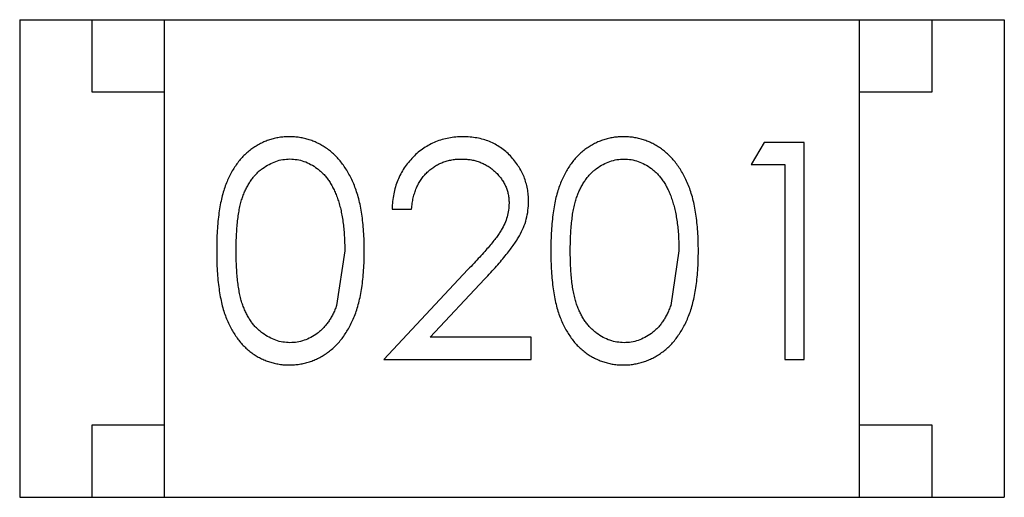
# Model space of a CAD drawing. Header units: inches. Extents: x -109 to 120, y -78 to 24.
# Tile 23 of 113: x 61.852 to 62.532, y -34.594 to -34.264. Entities that reach past the tile are written whole.
import ezdxf

# ---------------------------------------------------------------- set-up
doc = ezdxf.new("R2010")
doc.units = ezdxf.units.IN
doc.header["$LTSCALE"] = 1.21
doc.header["$MEASUREMENT"] = 0
doc.layers.add('X2_94A2_X0__-__X2_7F0E5149_X0_', color=7, linetype='CONTINUOUS')

msp = doc.modelspace()

# ---------------------------------------------------------------- linework, layer by layer
at = {"layer": 'X2_94A2_X0__-__X2_7F0E5149_X0_', "color": 6, "linetype": 'Continuous'}
for p, q in [((61.85183, -34.26369), (61.85181, -34.59369)), ((61.85183, -34.26369), (62.53183, -34.26373)), ((61.90183, -34.31369), (61.90183, -34.26369)), ((61.95181, -34.59369), (61.95183, -34.26369)), ((62.43181, -34.59372), (62.43183, -34.26372)), ((62.48183, -34.26373), (62.48183, -34.31373)), ((62.53183, -34.26373), (62.53181, -34.59373)), ((61.95183, -34.31369), (61.90183, -34.31369)), ((62.48183, -34.31373), (62.43183, -34.31372)), ((62.3659, -34.34844), (62.35709, -34.36382)), ((62.39363, -34.34844), (62.3659, -34.34844)), ((62.39362, -34.49844), (62.39363, -34.34844)), ((62.35709, -34.36382), (62.38017, -34.36382)), ((62.38017, -34.36382), (62.38016, -34.49844)), ((62.10901, -34.39457), (62.12248, -34.39458)), ((62.07632, -34.42342), (62.07064, -34.46113)), ((62.30709, -34.42343), (62.30141, -34.46114)), ((62.16142, -34.43634), (62.10324, -34.49842)), ((62.13536, -34.48304), (62.17289, -34.44299)), ((62.20516, -34.48304), (62.13536, -34.48304)), ((62.20516, -34.49843), (62.20516, -34.48304)), ((62.10324, -34.49842), (62.20516, -34.49843)), ((62.38016, -34.49844), (62.39362, -34.49844)), ((61.90181, -34.59369), (61.90181, -34.54369)), ((61.90181, -34.54369), (61.95181, -34.54369)), ((62.43181, -34.54372), (62.48181, -34.54373)), ((62.48181, -34.54373), (62.48181, -34.59373)), ((61.85181, -34.59369), (62.53181, -34.59373))]:
    msp.add_line(p, q, dxfattribs=at)
for points, knots in [([(62.03801, -34.34457), (62.03683, -34.34459), (62.0345, -34.34463), (62.03104, -34.34504), (62.02767, -34.34569), (62.02439, -34.34664), (62.02117, -34.34779), (62.01805, -34.34926), (62.01502, -34.35097), (62.01206, -34.35292), (62.00926, -34.35514), (62.00658, -34.35758), (62.00413, -34.36031), (62.0018, -34.36326), (61.99965, -34.36648), (61.99762, -34.36992), (61.9958, -34.37362), (61.99413, -34.37759), (61.99265, -34.38189), (61.99137, -34.38659), (61.99024, -34.3917), (61.9894, -34.39725), (61.98871, -34.40321), (61.9882, -34.40959), (61.9879, -34.4164), (61.98787, -34.42107), (61.98786, -34.42347)], [0, 0, 0, 0, 0.033742, 0.066533, 0.099153, 0.13154, 0.164087, 0.196563, 0.229707, 0.263315, 0.297504, 0.331686, 0.366482, 0.4021, 0.438958, 0.476748, 0.515985, 0.556589, 0.599519, 0.645765, 0.695487, 0.748721, 0.805687, 0.866754, 0.931405, 1, 1, 1, 1]), ([(62.08978, -34.42348), (62.08975, -34.42118), (62.0897, -34.41669), (62.08941, -34.41012), (62.08887, -34.40392), (62.08813, -34.39807), (62.08717, -34.39259), (62.08602, -34.38747), (62.08459, -34.38272), (62.08301, -34.3783), (62.08118, -34.37422), (62.07928, -34.37037), (62.07716, -34.36682), (62.07493, -34.36351), (62.0725, -34.36049), (62.06994, -34.35771), (62.06722, -34.35519), (62.06434, -34.35296), (62.06137, -34.35096), (62.05827, -34.34926), (62.05511, -34.3478), (62.05184, -34.34664), (62.04851, -34.3457), (62.04509, -34.34503), (62.04158, -34.34463), (62.03921, -34.34459), (62.03801, -34.34457)], [0, 0, 0, 0, 0.065278, 0.127205, 0.186168, 0.241675, 0.294115, 0.343609, 0.390387, 0.434463, 0.476646, 0.517002, 0.555936, 0.593716, 0.630057, 0.665601, 0.700745, 0.734917, 0.768681, 0.802087, 0.834849, 0.867433, 0.900138, 0.932806, 0.966212, 1, 1, 1, 1]), ([(62.15794, -34.34458), (62.15626, -34.34461), (62.15297, -34.34469), (62.14813, -34.34536), (62.14351, -34.34649), (62.13908, -34.348), (62.13487, -34.35002), (62.13085, -34.35243), (62.12702, -34.35529), (62.12347, -34.3586), (62.12021, -34.3622), (62.11733, -34.3661), (62.1149, -34.37026), (62.11287, -34.37466), (62.11124, -34.37928), (62.11008, -34.38417), (62.10927, -34.38928), (62.1091, -34.39279), (62.10901, -34.39457)], [0, 0, 0, 0, 0.06445, 0.126725, 0.187421, 0.247417, 0.306749, 0.366595, 0.427749, 0.490235, 0.553031, 0.614805, 0.676505, 0.738096, 0.801021, 0.864897, 0.931209, 1, 1, 1, 1]), ([(62.20324, -34.38917), (62.2032, -34.38769), (62.20311, -34.38477), (62.20254, -34.38046), (62.20153, -34.37631), (62.2002, -34.37229), (62.19839, -34.36845), (62.19622, -34.36475), (62.19369, -34.36117), (62.19076, -34.35782), (62.18756, -34.35468), (62.18401, -34.35201), (62.18026, -34.34971), (62.17627, -34.34779), (62.17202, -34.34636), (62.16753, -34.34534), (62.16281, -34.34469), (62.15958, -34.34462), (62.15794, -34.34458)], [0, 0, 0, 0, 0.06271, 0.123347, 0.183401, 0.242828, 0.302097, 0.36242, 0.423725, 0.487032, 0.550491, 0.612709, 0.674265, 0.73617, 0.799211, 0.863483, 0.930525, 1, 1, 1, 1]), ([(62.26878, -34.34458), (62.2676, -34.3446), (62.26527, -34.34464), (62.26181, -34.34505), (62.25844, -34.3457), (62.25515, -34.34666), (62.25194, -34.34781), (62.24882, -34.34927), (62.24579, -34.35099), (62.24283, -34.35294), (62.24003, -34.35516), (62.23735, -34.3576), (62.2349, -34.36032), (62.23257, -34.36328), (62.23042, -34.3665), (62.22839, -34.36993), (62.22657, -34.37364), (62.2249, -34.3776), (62.22341, -34.38191), (62.22214, -34.38661), (62.22101, -34.39172), (62.22017, -34.39726), (62.21948, -34.40322), (62.21897, -34.40961), (62.21867, -34.41641), (62.21864, -34.42108), (62.21863, -34.42349)], [0, 0, 0, 0, 0.033742, 0.066533, 0.099153, 0.13154, 0.164087, 0.196563, 0.229707, 0.263315, 0.297504, 0.331686, 0.366482, 0.4021, 0.438958, 0.476748, 0.515985, 0.556589, 0.599519, 0.645765, 0.695487, 0.748721, 0.805687, 0.866754, 0.931405, 1, 1, 1, 1]), ([(62.32055, -34.42349), (62.32052, -34.42119), (62.32047, -34.4167), (62.32018, -34.41013), (62.31964, -34.40393), (62.3189, -34.39808), (62.31794, -34.39261), (62.31679, -34.38748), (62.31536, -34.38274), (62.31378, -34.37831), (62.31195, -34.37423), (62.31005, -34.37039), (62.30793, -34.36684), (62.3057, -34.36353), (62.30327, -34.36051), (62.30071, -34.35772), (62.29799, -34.3552), (62.29511, -34.35298), (62.29214, -34.35098), (62.28904, -34.34928), (62.28587, -34.34782), (62.28261, -34.34665), (62.27928, -34.34571), (62.27586, -34.34505), (62.27235, -34.34465), (62.26998, -34.34461), (62.26878, -34.34458)], [0, 0, 0, 0, 0.065278, 0.127205, 0.186168, 0.241675, 0.294115, 0.343609, 0.390387, 0.434463, 0.476646, 0.517002, 0.555936, 0.593716, 0.630057, 0.665601, 0.700745, 0.734917, 0.768681, 0.802087, 0.834849, 0.867433, 0.900138, 0.932806, 0.966212, 1, 1, 1, 1]), ([(62.00132, -34.42341), (62.00132, -34.4214), (62.00133, -34.41749), (62.0016, -34.41183), (62.00194, -34.40655), (62.00246, -34.40165), (62.00305, -34.39712), (62.00389, -34.39299), (62.00479, -34.38922), (62.00589, -34.38581), (62.00714, -34.3827), (62.00849, -34.3798), (62.00999, -34.3771), (62.01162, -34.37459), (62.01336, -34.37226), (62.01525, -34.37013), (62.01727, -34.36819), (62.02014, -34.36594), (62.02388, -34.36359), (62.02858, -34.36145), (62.03348, -34.36022), (62.0368, -34.36004), (62.03846, -34.35995)], [0, 0, 0, 0, 0.073302, 0.142286, 0.206253, 0.266017, 0.321612, 0.372532, 0.419497, 0.462398, 0.502825, 0.541489, 0.579034, 0.615143, 0.650298, 0.684912, 0.718701, 0.752189, 0.817245, 0.879117, 0.939613, 1, 1, 1, 1]), ([(62.03846, -34.35995), (62.0401, -34.36004), (62.04338, -34.36022), (62.04824, -34.36145), (62.0529, -34.3636), (62.05665, -34.36594), (62.05952, -34.36823), (62.06156, -34.37024), (62.06352, -34.37245), (62.06532, -34.37494), (62.06701, -34.37765), (62.06856, -34.3806), (62.07001, -34.38377), (62.07133, -34.38719), (62.07249, -34.39087), (62.07357, -34.39477), (62.07437, -34.39895), (62.07511, -34.40335), (62.07562, -34.40802), (62.07607, -34.41292), (62.07625, -34.41809), (62.0763, -34.42162), (62.07632, -34.42342)], [0, 0, 0, 0, 0.059689, 0.119507, 0.181075, 0.246162, 0.279894, 0.314468, 0.350403, 0.387474, 0.426147, 0.466624, 0.508745, 0.553328, 0.600058, 0.649177, 0.700552, 0.754894, 0.811825, 0.871514, 0.934319, 1, 1, 1, 1]), ([(62.12248, -34.39458), (62.1226, -34.39324), (62.12285, -34.39064), (62.1236, -34.38686), (62.12454, -34.38331), (62.12577, -34.37998), (62.12729, -34.3769), (62.12903, -34.37404), (62.13102, -34.3714), (62.13329, -34.36903), (62.13574, -34.3669), (62.13836, -34.36503), (62.14114, -34.36346), (62.14408, -34.36219), (62.14716, -34.3612), (62.15038, -34.36047), (62.15377, -34.36005), (62.15607, -34.35999), (62.15724, -34.35996)], [0, 0, 0, 0, 0.073648, 0.143686, 0.210962, 0.275557, 0.338064, 0.399311, 0.4594, 0.51934, 0.579024, 0.637809, 0.695959, 0.754122, 0.813113, 0.873453, 0.935561, 1, 1, 1, 1]), ([(62.15724, -34.35996), (62.15837, -34.35999), (62.16057, -34.36005), (62.1638, -34.36048), (62.1669, -34.36117), (62.16987, -34.36216), (62.17271, -34.36343), (62.17541, -34.36498), (62.17796, -34.36682), (62.18038, -34.36891), (62.18258, -34.37119), (62.18448, -34.37362), (62.18613, -34.37613), (62.18749, -34.37877), (62.18851, -34.38152), (62.18923, -34.38437), (62.1897, -34.38733), (62.18976, -34.38935), (62.18978, -34.39037)], [0, 0, 0, 0, 0.068027, 0.133505, 0.19695, 0.26027, 0.322741, 0.384982, 0.448465, 0.513424, 0.578224, 0.640011, 0.700094, 0.760067, 0.819012, 0.877878, 0.938035, 1, 1, 1, 1]), ([(62.23209, -34.42343), (62.23209, -34.42141), (62.2321, -34.41751), (62.23237, -34.41185), (62.2327, -34.40656), (62.23323, -34.40167), (62.23382, -34.39713), (62.23466, -34.393), (62.23556, -34.38924), (62.23666, -34.38583), (62.2379, -34.38272), (62.23926, -34.37981), (62.24075, -34.37711), (62.24239, -34.3746), (62.24413, -34.37227), (62.24602, -34.37015), (62.24804, -34.3682), (62.25091, -34.36596), (62.25465, -34.3636), (62.25935, -34.36146), (62.26425, -34.36023), (62.26757, -34.36006), (62.26923, -34.35997)], [0, 0, 0, 0, 0.073302, 0.142286, 0.206253, 0.266017, 0.321612, 0.372532, 0.419497, 0.462398, 0.502825, 0.541489, 0.579034, 0.615143, 0.650298, 0.684912, 0.718701, 0.752189, 0.817245, 0.879117, 0.939613, 1, 1, 1, 1]), ([(62.26923, -34.35997), (62.27087, -34.36006), (62.27415, -34.36023), (62.27901, -34.36147), (62.28367, -34.36362), (62.28742, -34.36595), (62.29028, -34.36824), (62.29233, -34.37025), (62.29429, -34.37246), (62.29609, -34.37495), (62.29778, -34.37766), (62.29933, -34.38061), (62.30078, -34.38379), (62.3021, -34.38721), (62.30325, -34.39089), (62.30433, -34.39478), (62.30514, -34.39896), (62.30588, -34.40337), (62.30639, -34.40803), (62.30684, -34.41294), (62.30702, -34.4181), (62.30707, -34.42163), (62.30709, -34.42343)], [0, 0, 0, 0, 0.059689, 0.119507, 0.181075, 0.246162, 0.279894, 0.314468, 0.350403, 0.387474, 0.426147, 0.466624, 0.508745, 0.553328, 0.600058, 0.649177, 0.700552, 0.754894, 0.811825, 0.871514, 0.934319, 1, 1, 1, 1]), ([(62.18978, -34.39037), (62.18972, -34.392), (62.1896, -34.39524), (62.18856, -34.40002), (62.18686, -34.40468), (62.18487, -34.40848), (62.18283, -34.4116), (62.18095, -34.41429), (62.17859, -34.41721), (62.17594, -34.4205), (62.17286, -34.42403), (62.1694, -34.42788), (62.16555, -34.43203), (62.16283, -34.43487), (62.16142, -34.43634)], [0, 0, 0, 0, 0.088014, 0.174976, 0.2638, 0.355443, 0.406413, 0.465519, 0.533076, 0.609353, 0.693899, 0.787171, 0.889197, 1, 1, 1, 1]), ([(62.17289, -34.44299), (62.17433, -34.44145), (62.1771, -34.43848), (62.18105, -34.43413), (62.18461, -34.42999), (62.1878, -34.42611), (62.19066, -34.42249), (62.19312, -34.4191), (62.19523, -34.41596), (62.19756, -34.41213), (62.19987, -34.40739), (62.2018, -34.40149), (62.20303, -34.3954), (62.20317, -34.39126), (62.20324, -34.38917)], [0, 0, 0, 0, 0.09953, 0.192079, 0.277712, 0.357454, 0.429648, 0.495771, 0.555538, 0.608657, 0.707578, 0.804328, 0.901298, 1, 1, 1, 1]), ([(61.98786, -34.42347), (61.98787, -34.42586), (61.9879, -34.4305), (61.9882, -34.43726), (61.9887, -34.44362), (61.98942, -34.44956), (61.99032, -34.4551), (61.99137, -34.46024), (61.9927, -34.46496), (61.99421, -34.4693), (61.99591, -34.4733), (61.99777, -34.47702), (61.99978, -34.48049), (62.00196, -34.48369), (62.00426, -34.48667), (62.00673, -34.48939), (62.00939, -34.49183), (62.01218, -34.49403), (62.0151, -34.49595), (62.01811, -34.49763), (62.0212, -34.4991), (62.02441, -34.50022), (62.02768, -34.50114), (62.03103, -34.50179), (62.03449, -34.5022), (62.03682, -34.50224), (62.038, -34.50226)], [0, 0, 0, 0, 0.068113, 0.132564, 0.193427, 0.250218, 0.303569, 0.353576, 0.400235, 0.443586, 0.484619, 0.524292, 0.56238, 0.599049, 0.63494, 0.669782, 0.704009, 0.737842, 0.771098, 0.803896, 0.836415, 0.868639, 0.900715, 0.933378, 0.966213, 1, 1, 1, 1]), ([(62.03846, -34.48688), (62.0368, -34.4868), (62.0335, -34.48663), (62.02863, -34.48533), (62.02389, -34.48325), (62.02012, -34.48087), (62.01727, -34.47857), (62.01521, -34.47665), (62.01333, -34.4745), (62.01155, -34.47219), (62.00992, -34.46968), (62.00846, -34.46697), (62.0071, -34.46407), (62.00585, -34.46095), (62.00476, -34.45754), (62.00384, -34.45378), (62.00308, -34.44963), (62.0024, -34.44512), (62.00195, -34.44023), (62.00159, -34.43496), (62.00133, -34.42931), (62.00132, -34.42542), (62.00132, -34.42341)], [0, 0, 0, 0, 0.060034, 0.120278, 0.182348, 0.247919, 0.281641, 0.315701, 0.350322, 0.385703, 0.421819, 0.459196, 0.497866, 0.538301, 0.58121, 0.628183, 0.679403, 0.734699, 0.794074, 0.858416, 0.927049, 1, 1, 1, 1]), ([(62.038, -34.50226), (62.0392, -34.50225), (62.04157, -34.50221), (62.04508, -34.50176), (62.04852, -34.50111), (62.05187, -34.50018), (62.05512, -34.49896), (62.05833, -34.49753), (62.06141, -34.49577), (62.06443, -34.49379), (62.06732, -34.49153), (62.07005, -34.489), (62.07265, -34.48623), (62.07505, -34.48318), (62.07731, -34.47988), (62.07938, -34.47631), (62.08131, -34.47251), (62.08308, -34.46844), (62.08471, -34.46406), (62.08602, -34.45931), (62.0872, -34.45422), (62.08817, -34.44877), (62.08886, -34.44295), (62.08942, -34.43678), (62.0897, -34.43024), (62.08975, -34.42577), (62.08978, -34.42348)], [0, 0, 0, 0, 0.033824, 0.067298, 0.10028, 0.133019, 0.165736, 0.198792, 0.232372, 0.266409, 0.301016, 0.336196, 0.371972, 0.408574, 0.446394, 0.485225, 0.525372, 0.567224, 0.611081, 0.65775, 0.70702, 0.759235, 0.814484, 0.873227, 0.934937, 1, 1, 1, 1]), ([(62.21863, -34.42349), (62.21864, -34.42587), (62.21867, -34.43051), (62.21897, -34.43728), (62.21947, -34.44363), (62.22019, -34.44958), (62.22109, -34.45511), (62.22214, -34.46026), (62.22347, -34.46498), (62.22498, -34.46931), (62.22668, -34.47331), (62.22854, -34.47704), (62.23055, -34.4805), (62.23273, -34.4837), (62.23503, -34.48668), (62.2375, -34.48941), (62.24016, -34.49184), (62.24295, -34.49404), (62.24587, -34.49596), (62.24888, -34.49765), (62.25197, -34.49911), (62.25518, -34.50024), (62.25845, -34.50115), (62.2618, -34.50181), (62.26526, -34.50222), (62.26759, -34.50226), (62.26877, -34.50228)], [0, 0, 0, 0, 0.068113, 0.132564, 0.193427, 0.250218, 0.303569, 0.353576, 0.400235, 0.443586, 0.484619, 0.524292, 0.56238, 0.599049, 0.63494, 0.669782, 0.704009, 0.737842, 0.771098, 0.803896, 0.836415, 0.868639, 0.900715, 0.933378, 0.966213, 1, 1, 1, 1]), ([(62.26922, -34.48689), (62.26757, -34.48681), (62.26427, -34.48664), (62.2594, -34.48534), (62.25466, -34.48327), (62.25089, -34.48089), (62.24804, -34.47859), (62.24598, -34.47667), (62.2441, -34.47451), (62.24232, -34.4722), (62.24069, -34.46969), (62.23923, -34.46698), (62.23787, -34.46408), (62.23662, -34.46097), (62.23553, -34.45756), (62.23461, -34.45379), (62.23385, -34.44964), (62.23317, -34.44514), (62.23272, -34.44024), (62.23236, -34.43497), (62.2321, -34.42932), (62.23209, -34.42543), (62.23209, -34.42343)], [0, 0, 0, 0, 0.060034, 0.120278, 0.182348, 0.247919, 0.281641, 0.315701, 0.350322, 0.385703, 0.421819, 0.459196, 0.497866, 0.538301, 0.58121, 0.628183, 0.679403, 0.734699, 0.794074, 0.858416, 0.927049, 1, 1, 1, 1]), ([(62.26877, -34.50228), (62.26997, -34.50226), (62.27234, -34.50223), (62.27585, -34.50177), (62.27929, -34.50113), (62.28264, -34.50019), (62.28589, -34.49897), (62.2891, -34.49755), (62.29218, -34.49578), (62.2952, -34.4938), (62.29809, -34.49155), (62.30082, -34.48901), (62.30342, -34.48625), (62.30582, -34.48319), (62.30808, -34.47989), (62.31015, -34.47633), (62.31208, -34.47253), (62.31385, -34.46846), (62.31547, -34.46408), (62.31679, -34.45932), (62.31797, -34.45423), (62.31893, -34.44879), (62.31963, -34.44297), (62.32019, -34.43679), (62.32047, -34.43026), (62.32052, -34.42579), (62.32055, -34.42349)], [0, 0, 0, 0, 0.033824, 0.067298, 0.10028, 0.133019, 0.165736, 0.198792, 0.232372, 0.266409, 0.301016, 0.336196, 0.371972, 0.408574, 0.446394, 0.485225, 0.525372, 0.567224, 0.611081, 0.65775, 0.70702, 0.759235, 0.814484, 0.873227, 0.934937, 1, 1, 1, 1]), ([(62.07064, -34.46113), (62.07025, -34.46218), (62.06949, -34.46422), (62.06816, -34.46716), (62.0667, -34.46988), (62.06509, -34.4724), (62.06334, -34.47471), (62.0615, -34.47685), (62.05949, -34.47876), (62.05668, -34.48101), (62.05299, -34.48336), (62.04828, -34.48535), (62.04343, -34.48667), (62.04012, -34.48681), (62.03846, -34.48688)], [0, 0, 0, 0, 0.075949, 0.148549, 0.218996, 0.286119, 0.351826, 0.416074, 0.478265, 0.540325, 0.660405, 0.774606, 0.887187, 1, 1, 1, 1]), ([(62.30141, -34.46114), (62.30102, -34.46219), (62.30026, -34.46424), (62.29893, -34.46717), (62.29747, -34.46989), (62.29586, -34.47242), (62.29411, -34.47473), (62.29227, -34.47687), (62.29026, -34.47878), (62.28745, -34.48102), (62.28376, -34.48338), (62.27905, -34.48537), (62.2742, -34.48669), (62.27089, -34.48682), (62.26922, -34.48689)], [0, 0, 0, 0, 0.075949, 0.148549, 0.218996, 0.286119, 0.351826, 0.416074, 0.478265, 0.540325, 0.660405, 0.774606, 0.887187, 1, 1, 1, 1])]:
    msp.add_open_spline(points, degree=3, knots=knots, dxfattribs=at)

doc.saveas('drawing.dxf')
